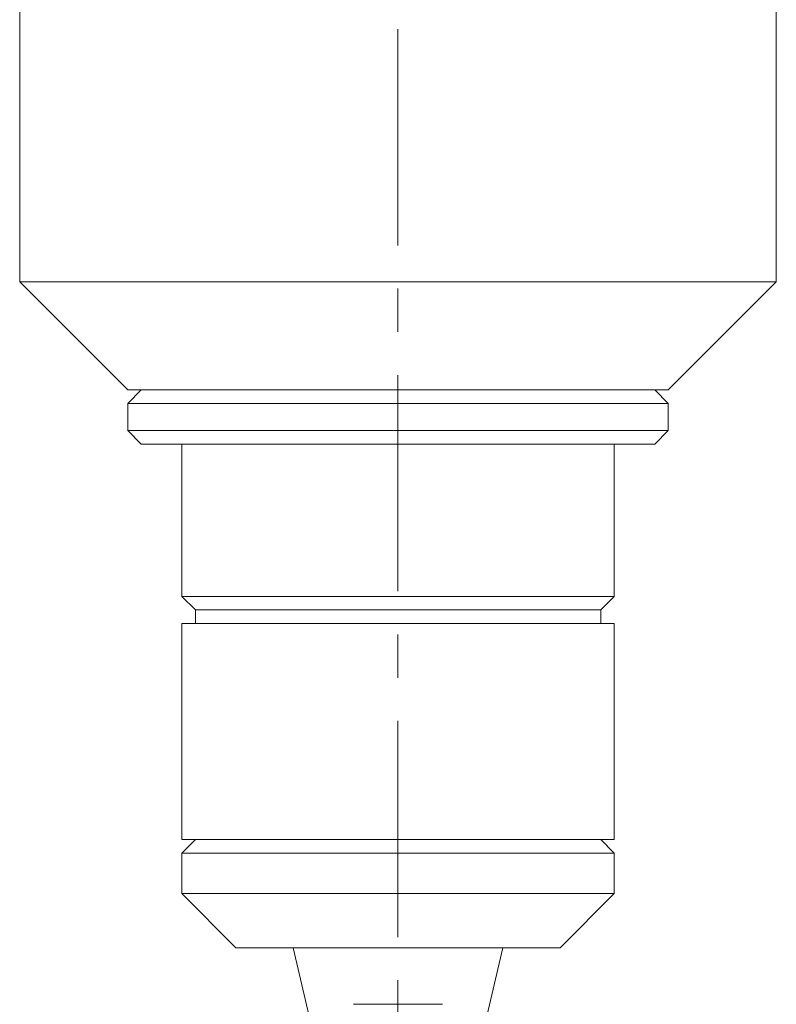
# Model space of a CAD drawing. Header units: inches. Extents: x 1 to 18.7, y 1.8 to 15.7.
# Tile 9 of 22: x 10.5 to 12.2, y 6.9 to 9.2. Entities that reach past the tile are written whole.
import ezdxf

# ---------------------------------------------------------------- set-up
doc = ezdxf.new("R2010")
doc.units = ezdxf.units.IN
doc.header["$MEASUREMENT"] = 0
doc.linetypes.add('CENTERX2', pattern=[0.8, 0.5, -0.1, 0.1, -0.1])
doc.layers.add('SLD-0', color=7, linetype='Continuous')

msp = doc.modelspace()

# ---------------------------------------------------------------- linework, layer by layer
at = {"color": 7, "linetype": 'Continuous', "lineweight": 15}
for p, q in [((10.4503, 10.5726), (10.4503, 8.5726)), ((12.2003, 8.5726), (12.2003, 10.5726)), ((10.4503, 8.5726), (10.7003, 8.3226)), ((10.7066, 8.5726), (10.4503, 8.5726)), ((12.2003, 8.5726), (10.7066, 8.5726)), ((11.9503, 8.3226), (12.2003, 8.5726)), ((10.7316, 8.3226), (10.7003, 8.2914)), ((10.8834, 8.3226), (10.7003, 8.3226)), ((11.9503, 8.3226), (10.8834, 8.3226)), ((11.9503, 8.2914), (11.9191, 8.3226)), ((10.7003, 8.2914), (10.7003, 8.2289)), ((10.7003, 8.2914), (11.9503, 8.2914)), ((11.9503, 8.2289), (11.9503, 8.2914)), ((10.7003, 8.2289), (10.7316, 8.1976)), ((10.7003, 8.2289), (11.9503, 8.2289)), ((11.9191, 8.1976), (11.9503, 8.2289)), ((10.7316, 8.1976), (11.9191, 8.1976)), ((10.8253, 8.1976), (10.8253, 7.8451)), ((11.8253, 7.8451), (11.8253, 8.1976)), ((10.8253, 7.8451), (10.8566, 7.8139)), ((11.8253, 7.8451), (10.8253, 7.8451)), ((11.7941, 7.8139), (11.8253, 7.8451)), ((10.8566, 7.8139), (10.8566, 7.7826)), ((11.7941, 7.8139), (10.8566, 7.8139)), ((11.7941, 7.7826), (11.7941, 7.8139)), ((10.8253, 7.7826), (10.8253, 7.2826)), ((11.8253, 7.7826), (10.8253, 7.7826)), ((11.8253, 7.2826), (11.8253, 7.7826)), ((10.8566, 7.2826), (10.8253, 7.2514)), ((11.8253, 7.2826), (10.8253, 7.2826)), ((11.8253, 7.2514), (11.7941, 7.2826)), ((10.8253, 7.2514), (10.8253, 7.1576)), ((11.8253, 7.2514), (10.8253, 7.2514)), ((11.8253, 7.1576), (11.8253, 7.2514)), ((10.8253, 7.1576), (10.9503, 7.0326)), ((11.8253, 7.1576), (10.8253, 7.1576)), ((11.7003, 7.0326), (11.8253, 7.1576)), ((11.7003, 7.0326), (10.9503, 7.0326)), ((11.0828, 7.0326), (11.265, 6.2526)), ((11.3856, 6.2526), (11.5678, 7.0326)), ((11.2225, 6.9016), (11.4282, 6.9016))]:
    msp.add_line(p, q, dxfattribs=at)
at = {"layer": 'SLD-0', "color": 7, "linetype": 'CENTERX2', "lineweight": 0}
msp.add_line((11.3253, 6.2571), (11.3253, 11.4598), dxfattribs=at)

doc.saveas('drawing.dxf')
